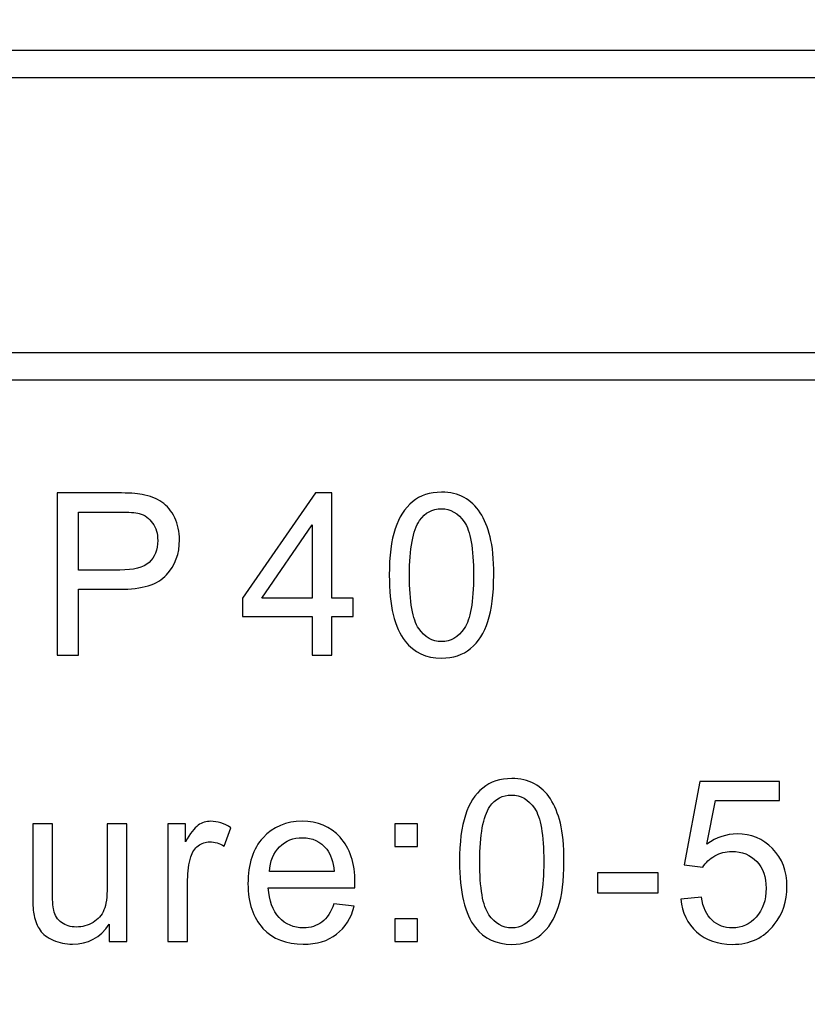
# Model space of a CAD drawing. Header units: millimetres. Extents: x -1114 to 1396, y -630 to 631.
# Tile 61 of 256: x -934.61 to -929.3, y -68.06 to -61.42. Entities that reach past the tile are written whole.
import ezdxf

# ---------------------------------------------------------------- set-up
doc = ezdxf.new("R2010")
doc.units = ezdxf.units.MM
doc.header["$MEASUREMENT"] = 0
doc.dimstyles.get("Standard").update_dxf_attribs({"dimtxt": 3.5, "dimasz": 0.18, "dimexe": 0.18, "dimexo": 0.0625, "dimgap": 0.09, "dimtad": 0, "dimtih": 1, "dimtoh": 1, "dimdec": 4, "dimzin": 0, "dimdsep": 46, "dimtxsty": 'Standard', "dimcen": 0.09, "dimadec": 0, "dimazin": 0, "dimtfac": 1, "dimtdec": 4, "dimtofl": 0, "dimtmove": 0, "dimatfit": 3, "dimfxl": 0, "dimtolj": 1, "dimtzin": 0, "dimarcsym": 0})

# ---------------------------------------------------------------- blocks, each defined once
blk = doc.blocks.new('*D10')
at = {"color": 0, "lineweight": -2}
for p, q in [((-926.7614, -47.5883), (-1024.9791, -47.5883)), ((-1024.7991, -47.7683), (-1024.7991, -63.361)), ((-1024.7991, -82.6338), (-1024.7991, -67.041)), ((-974.2869, -82.8138), (-1024.9791, -82.8138))]:
    blk.add_line(p, q, dxfattribs=at)
at = {"color": 0}
for points in [[(-1024.7691, -47.7683), (-1024.8291, -47.7683), (-1024.7991, -47.5883)], [(-1024.8291, -82.6338), (-1024.7691, -82.6338), (-1024.7991, -82.8138)]]:
    blk.add_solid(points, dxfattribs=at)
at = {"layer": 'Defpoints', "color": 0}
for p in [(-926.6989, -47.5883), (-1024.7991, -82.8138), (-974.2244, -82.8138)]:
    blk.add_point(p, dxfattribs=at)
at = {"color": 0, "insert": (-1024.7991, -65.201), "char_height": 3.5, "attachment_point": 5}
blk.add_mtext('\\A1;35.2%%p0.5', dxfattribs=at)

msp = doc.modelspace()

# ---------------------------------------------------------------- linework, layer by layer
at = {"lineweight": 18}
msp.add_open_spline([(1038.9843, -629.7647), (1038.9843, -629.7647), (-1111.4882, -629.7647), (-1111.4882, -629.7647), (-1111.4882, -629.7647), (-1111.4882, -629.7647), (-1111.4882, 630.7883), (-1111.4882, 630.7883), (-1111.4882, 630.7883), (-1111.4882, 630.7883), (1038.9843, 630.7883), (1038.9843, 630.7883)], degree=3, knots=[0, 0, 0, 0, 0.333333, 0.333333, 0.333333, 0.333333, 0.666667, 0.666667, 0.666667, 0.666667, 1, 1, 1, 1], dxfattribs=at)
for points, knots in [([(-908.3456, -61.7358), (-908.3456, -61.7358), (-908.4048, -61.8085), (-908.4048, -61.8085), (-908.4048, -61.8085), (-908.4048, -61.8085), (-948.4773, -61.8085), (-948.4773, -61.8085), (-948.4773, -61.8085), (-948.4773, -61.8085), (-948.4773, -61.6265), (-948.4773, -61.6265), (-948.4773, -61.6265), (-948.4773, -61.6265), (-908.4048, -61.6265), (-908.4048, -61.6265), (-908.4048, -61.6265), (-908.4048, -61.6265), (-908.3456, -61.7358), (-908.3456, -61.7358)], [0, 0, 0, 0, 0.2, 0.2, 0.2, 0.2, 0.4, 0.4, 0.4, 0.4, 0.6, 0.6, 0.6, 0.6, 0.8, 0.8, 0.8, 0.8, 1, 1, 1, 1]), ([(-948.5366, -63.7754), (-948.5366, -63.7754), (-948.4773, -63.666), (-948.4773, -63.666), (-948.4773, -63.666), (-948.4773, -63.666), (-908.4048, -63.666), (-908.4048, -63.666), (-908.4048, -63.666), (-908.4048, -63.666), (-908.4048, -63.8483), (-908.4048, -63.8483), (-908.4048, -63.8483), (-908.4048, -63.8483), (-948.4773, -63.8483), (-948.4773, -63.8483), (-948.4773, -63.8483), (-948.4773, -63.8483), (-948.5366, -63.7754), (-948.5366, -63.7754)], [0, 0, 0, 0, 0.2, 0.2, 0.2, 0.2, 0.4, 0.4, 0.4, 0.4, 0.6, 0.6, 0.6, 0.6, 0.8, 0.8, 0.8, 0.8, 1, 1, 1, 1]), ([(-908.3456, -63.739), (-908.3456, -63.739), (-908.4048, -63.8483), (-908.4048, -63.8483), (-908.4048, -63.8483), (-908.4048, -63.8483), (-948.4773, -63.8483), (-948.4773, -63.8483), (-948.4773, -63.8483), (-948.4773, -63.8483), (-948.4773, -63.666), (-948.4773, -63.666), (-948.4773, -63.666), (-948.4773, -63.666), (-908.4048, -63.666), (-908.4048, -63.666), (-908.4048, -63.666), (-908.4048, -63.666), (-908.3456, -63.739), (-908.3456, -63.739)], [0, 0, 0, 0, 0.2, 0.2, 0.2, 0.2, 0.4, 0.4, 0.4, 0.4, 0.6, 0.6, 0.6, 0.6, 0.8, 0.8, 0.8, 0.8, 1, 1, 1, 1]), ([(-934.3608, -65.7058), (-934.3608, -65.7058), (-934.3608, -64.6109), (-934.3608, -64.6109), (-934.3608, -64.6109), (-934.3608, -64.6109), (-933.9529, -64.6109), (-933.9529, -64.6109), (-933.9529, -64.6109), (-933.8811, -64.6109), (-933.8265, -64.6141), (-933.7885, -64.621), (-933.7885, -64.621), (-933.7355, -64.6302), (-933.691, -64.6471), (-933.6553, -64.6724), (-933.6553, -64.6724), (-933.6193, -64.6976), (-933.5905, -64.7326), (-933.5685, -64.7782), (-933.5685, -64.7782), (-933.5466, -64.8232), (-933.5359, -64.8731), (-933.5359, -64.9274), (-933.5359, -64.9274), (-933.5359, -65.0207), (-933.5649, -65.0992), (-933.6236, -65.1637), (-933.6236, -65.1637), (-933.6821, -65.2282), (-933.7879, -65.2606), (-933.9404, -65.2606), (-933.9404, -65.2606), (-933.9404, -65.2606), (-934.2177, -65.2606), (-934.2177, -65.2606), (-934.2177, -65.2606), (-934.2177, -65.2606), (-934.2177, -65.7058), (-934.2177, -65.7058), (-934.2177, -65.7058), (-934.2177, -65.7058), (-934.3608, -65.7058), (-934.3608, -65.7058)], [0, 0, 0, 0, 0.090909, 0.090909, 0.090909, 0.090909, 0.181818, 0.181818, 0.181818, 0.181818, 0.272727, 0.272727, 0.272727, 0.272727, 0.363636, 0.363636, 0.363636, 0.363636, 0.454545, 0.454545, 0.454545, 0.454545, 0.545455, 0.545455, 0.545455, 0.545455, 0.636364, 0.636364, 0.636364, 0.636364, 0.727273, 0.727273, 0.727273, 0.727273, 0.818182, 0.818182, 0.818182, 0.818182, 0.909091, 0.909091, 0.909091, 0.909091, 1, 1, 1, 1]), ([(-932.6414, -65.7057), (-932.6414, -65.7057), (-932.6414, -65.4434), (-932.6414, -65.4434), (-932.6414, -65.4434), (-932.6414, -65.4434), (-933.1105, -65.4434), (-933.1105, -65.4434), (-933.1105, -65.4434), (-933.1105, -65.4434), (-933.1105, -65.3204), (-933.1105, -65.3204), (-933.1105, -65.3204), (-933.1105, -65.3204), (-932.6172, -64.6107), (-932.6172, -64.6107), (-932.6172, -64.6107), (-932.6172, -64.6107), (-932.5088, -64.6107), (-932.5088, -64.6107), (-932.5088, -64.6107), (-932.5088, -64.6107), (-932.5088, -65.3204), (-932.5088, -65.3204), (-932.5088, -65.3204), (-932.5088, -65.3204), (-932.3628, -65.3204), (-932.3628, -65.3204), (-932.3628, -65.3204), (-932.3628, -65.3204), (-932.3628, -65.4434), (-932.3628, -65.4434), (-932.3628, -65.4434), (-932.3628, -65.4434), (-932.5088, -65.4434), (-932.5088, -65.4434), (-932.5088, -65.4434), (-932.5088, -65.4434), (-932.5088, -65.7057), (-932.5088, -65.7057), (-932.5088, -65.7057), (-932.5088, -65.7057), (-932.6414, -65.7057), (-932.6414, -65.7057)], [0, 0, 0, 0, 0.090909, 0.090909, 0.090909, 0.090909, 0.181818, 0.181818, 0.181818, 0.181818, 0.272727, 0.272727, 0.272727, 0.272727, 0.363636, 0.363636, 0.363636, 0.363636, 0.454545, 0.454545, 0.454545, 0.454545, 0.545455, 0.545455, 0.545455, 0.545455, 0.636364, 0.636364, 0.636364, 0.636364, 0.727273, 0.727273, 0.727273, 0.727273, 0.818182, 0.818182, 0.818182, 0.818182, 0.909091, 0.909091, 0.909091, 0.909091, 1, 1, 1, 1]), ([(-932.1202, -65.1656), (-932.1202, -65.036), (-932.1067, -64.932), (-932.0806, -64.853), (-932.0806, -64.853), (-932.0544, -64.7742), (-932.0152, -64.7133), (-931.9634, -64.6704), (-931.9634, -64.6704), (-931.9113, -64.6276), (-931.8462, -64.6062), (-931.7677, -64.6062), (-931.7677, -64.6062), (-931.7097, -64.6062), (-931.6587, -64.618), (-931.6151, -64.6416), (-931.6151, -64.6416), (-931.5713, -64.6655), (-931.5353, -64.6996), (-931.5064, -64.7441), (-931.5064, -64.7441), (-931.4783, -64.7885), (-931.4557, -64.8429), (-931.4393, -64.9068), (-931.4393, -64.9068), (-931.4233, -64.9709), (-931.4151, -65.057), (-931.4151, -65.1656), (-931.4151, -65.1656), (-931.4151, -65.2943), (-931.4282, -65.3978), (-931.4543, -65.4769), (-931.4543, -65.4769), (-931.4802, -65.5555), (-931.5192, -65.6168), (-931.5713, -65.6599), (-931.5713, -65.6599), (-931.6229, -65.7028), (-931.6884, -65.7244), (-931.7677, -65.7244), (-931.7677, -65.7244), (-931.8717, -65.7244), (-931.9535, -65.6865), (-932.0131, -65.6108), (-932.0131, -65.6108), (-932.0845, -65.5198), (-932.1202, -65.3713), (-932.1202, -65.1656)], [0, 0, 0, 0, 0.083333, 0.083333, 0.083333, 0.083333, 0.166667, 0.166667, 0.166667, 0.166667, 0.25, 0.25, 0.25, 0.25, 0.333333, 0.333333, 0.333333, 0.333333, 0.416667, 0.416667, 0.416667, 0.416667, 0.5, 0.5, 0.5, 0.5, 0.583333, 0.583333, 0.583333, 0.583333, 0.666667, 0.666667, 0.666667, 0.666667, 0.75, 0.75, 0.75, 0.75, 0.833333, 0.833333, 0.833333, 0.833333, 0.916667, 0.916667, 0.916667, 0.916667, 1, 1, 1, 1]), ([(-931.9837, -65.1656), (-931.9837, -65.3454), (-931.9631, -65.4652), (-931.9215, -65.5247), (-931.9215, -65.5247), (-931.88, -65.584), (-931.8286, -65.6138), (-931.7677, -65.6138), (-931.7677, -65.6138), (-931.7067, -65.6138), (-931.6553, -65.584), (-931.6138, -65.5241), (-931.6138, -65.5241), (-931.5726, -65.4645), (-931.5516, -65.3451), (-931.5516, -65.1656), (-931.5516, -65.1656), (-931.5516, -64.9853), (-931.5726, -64.8655), (-931.6138, -64.8063), (-931.6138, -64.8063), (-931.6553, -64.7473), (-931.7071, -64.7176), (-931.769, -64.7176), (-931.769, -64.7176), (-931.8301, -64.7176), (-931.8786, -64.7437), (-931.9153, -64.7962), (-931.9153, -64.7962), (-931.9608, -64.8626), (-931.9837, -64.986), (-931.9837, -65.1656)], [0, 0, 0, 0, 0.125, 0.125, 0.125, 0.125, 0.25, 0.25, 0.25, 0.25, 0.375, 0.375, 0.375, 0.375, 0.5, 0.5, 0.5, 0.5, 0.625, 0.625, 0.625, 0.625, 0.75, 0.75, 0.75, 0.75, 0.875, 0.875, 0.875, 0.875, 1, 1, 1, 1]), ([(-934.2177, -65.1313), (-934.2177, -65.1313), (-933.9381, -65.1313), (-933.9381, -65.1313), (-933.9381, -65.1313), (-933.8458, -65.1313), (-933.7804, -65.114), (-933.7414, -65.079), (-933.7414, -65.079), (-933.7028, -65.0443), (-933.6831, -64.9951), (-933.6831, -64.932), (-933.6831, -64.932), (-933.6831, -64.8862), (-933.6945, -64.8468), (-933.7175, -64.8142), (-933.7175, -64.8142), (-933.7404, -64.7817), (-933.7705, -64.7601), (-933.8078, -64.7497), (-933.8078, -64.7497), (-933.8318, -64.7431), (-933.8766, -64.7398), (-933.9414, -64.7398), (-933.9414, -64.7398), (-933.9414, -64.7398), (-934.2177, -64.7398), (-934.2177, -64.7398), (-934.2177, -64.7398), (-934.2177, -64.7398), (-934.2177, -65.1313), (-934.2177, -65.1313)], [0, 0, 0, 0, 0.125, 0.125, 0.125, 0.125, 0.25, 0.25, 0.25, 0.25, 0.375, 0.375, 0.375, 0.375, 0.5, 0.5, 0.5, 0.5, 0.625, 0.625, 0.625, 0.625, 0.75, 0.75, 0.75, 0.75, 0.875, 0.875, 0.875, 0.875, 1, 1, 1, 1]), ([(-932.6414, -65.3204), (-932.6414, -65.3204), (-932.6414, -64.8264), (-932.6414, -64.8264), (-932.6414, -64.8264), (-932.6414, -64.8264), (-932.9799, -65.3204), (-932.9799, -65.3204), (-932.9799, -65.3204), (-932.9799, -65.3204), (-932.6414, -65.3204), (-932.6414, -65.3204)], [0, 0, 0, 0, 0.333333, 0.333333, 0.333333, 0.333333, 0.666667, 0.666667, 0.666667, 0.666667, 1, 1, 1, 1]), ([(-931.6461, -67.0961), (-931.6461, -66.9665), (-931.6327, -66.8624), (-931.6065, -66.7835), (-931.6065, -66.7835), (-931.5804, -66.7046), (-931.5411, -66.6438), (-931.4893, -66.6009), (-931.4893, -66.6009), (-931.4373, -66.5579), (-931.3721, -66.5367), (-931.2936, -66.5367), (-931.2936, -66.5367), (-931.2356, -66.5367), (-931.1846, -66.5485), (-931.1411, -66.572), (-931.1411, -66.572), (-931.0972, -66.596), (-931.0612, -66.63), (-931.0323, -66.6745), (-931.0323, -66.6745), (-931.0042, -66.719), (-930.9817, -66.7734), (-930.9653, -66.8372), (-930.9653, -66.8372), (-930.9492, -66.9013), (-930.941, -66.9875), (-930.941, -67.0961), (-930.941, -67.0961), (-930.941, -67.2248), (-930.9541, -67.3282), (-930.9804, -67.4074), (-930.9804, -67.4074), (-931.0062, -67.486), (-931.0451, -67.5472), (-931.0972, -67.5904), (-931.0972, -67.5904), (-931.1489, -67.6333), (-931.2144, -67.6549), (-931.2936, -67.6549), (-931.2936, -67.6549), (-931.3976, -67.6549), (-931.4795, -67.6169), (-931.5391, -67.5413), (-931.5391, -67.5413), (-931.6104, -67.4503), (-931.6461, -67.3017), (-931.6461, -67.0961)], [0, 0, 0, 0, 0.083333, 0.083333, 0.083333, 0.083333, 0.166667, 0.166667, 0.166667, 0.166667, 0.25, 0.25, 0.25, 0.25, 0.333333, 0.333333, 0.333333, 0.333333, 0.416667, 0.416667, 0.416667, 0.416667, 0.5, 0.5, 0.5, 0.5, 0.583333, 0.583333, 0.583333, 0.583333, 0.666667, 0.666667, 0.666667, 0.666667, 0.75, 0.75, 0.75, 0.75, 0.833333, 0.833333, 0.833333, 0.833333, 0.916667, 0.916667, 0.916667, 0.916667, 1, 1, 1, 1]), ([(-930.1525, -67.3493), (-930.1525, -67.3493), (-930.0131, -67.3375), (-930.0131, -67.3375), (-930.0131, -67.3375), (-930.0029, -67.4063), (-929.979, -67.458), (-929.941, -67.4923), (-929.941, -67.4923), (-929.9037, -67.527), (-929.8582, -67.5444), (-929.8052, -67.5444), (-929.8052, -67.5444), (-929.7414, -67.5444), (-929.6874, -67.5199), (-929.6432, -67.4711), (-929.6432, -67.4711), (-929.5989, -67.4224), (-929.5767, -67.3575), (-929.5767, -67.277), (-929.5767, -67.277), (-929.5767, -67.2), (-929.598, -67.1398), (-929.6405, -67.0953), (-929.6405, -67.0953), (-929.6827, -67.0511), (-929.7388, -67.0288), (-929.8074, -67.0288), (-929.8074, -67.0288), (-929.8504, -67.0288), (-929.8886, -67.0387), (-929.923, -67.0583), (-929.923, -67.0583), (-929.9578, -67.0779), (-929.9846, -67.1038), (-930.0042, -67.1349), (-930.0042, -67.1349), (-930.0042, -67.1349), (-930.1289, -67.1186), (-930.1289, -67.1186), (-930.1289, -67.1186), (-930.1289, -67.1186), (-930.0242, -66.5562), (-930.0242, -66.5562), (-930.0242, -66.5562), (-930.0242, -66.5562), (-929.4867, -66.5562), (-929.4867, -66.5562), (-929.4867, -66.5562), (-929.4867, -66.5562), (-929.4867, -66.6845), (-929.4867, -66.6845), (-929.4867, -66.6845), (-929.4867, -66.6845), (-929.9181, -66.6845), (-929.9181, -66.6845), (-929.9181, -66.6845), (-929.9181, -66.6845), (-929.9764, -66.9787), (-929.9764, -66.9787), (-929.9764, -66.9787), (-929.9115, -66.9333), (-929.8435, -66.9101), (-929.7721, -66.9101), (-929.7721, -66.9101), (-929.6775, -66.9101), (-929.598, -66.9434), (-929.5331, -67.0095), (-929.5331, -67.0095), (-929.4684, -67.0757), (-929.4359, -67.1608), (-929.4359, -67.2649), (-929.4359, -67.2649), (-929.4359, -67.3641), (-929.4644, -67.4498), (-929.5214, -67.5218), (-929.5214, -67.5218), (-929.5908, -67.6105), (-929.6854, -67.6551), (-929.8052, -67.6551), (-929.8052, -67.6551), (-929.9034, -67.6551), (-929.9835, -67.6269), (-930.0458, -67.5713), (-930.0458, -67.5713), (-930.108, -67.5156), (-930.1437, -67.4417), (-930.1525, -67.3493)], [0, 0, 0, 0, 0.045455, 0.045455, 0.045455, 0.045455, 0.090909, 0.090909, 0.090909, 0.090909, 0.136364, 0.136364, 0.136364, 0.136364, 0.181818, 0.181818, 0.181818, 0.181818, 0.227273, 0.227273, 0.227273, 0.227273, 0.272727, 0.272727, 0.272727, 0.272727, 0.318182, 0.318182, 0.318182, 0.318182, 0.363636, 0.363636, 0.363636, 0.363636, 0.409091, 0.409091, 0.409091, 0.409091, 0.454545, 0.454545, 0.454545, 0.454545, 0.5, 0.5, 0.5, 0.5, 0.545455, 0.545455, 0.545455, 0.545455, 0.590909, 0.590909, 0.590909, 0.590909, 0.636364, 0.636364, 0.636364, 0.636364, 0.681818, 0.681818, 0.681818, 0.681818, 0.727273, 0.727273, 0.727273, 0.727273, 0.772727, 0.772727, 0.772727, 0.772727, 0.818182, 0.818182, 0.818182, 0.818182, 0.863636, 0.863636, 0.863636, 0.863636, 0.909091, 0.909091, 0.909091, 0.909091, 0.954545, 0.954545, 0.954545, 0.954545, 1, 1, 1, 1]), ([(-931.5096, -67.0961), (-931.5096, -67.2758), (-931.489, -67.3956), (-931.4475, -67.4552), (-931.4475, -67.4552), (-931.4059, -67.5145), (-931.3545, -67.5443), (-931.2936, -67.5443), (-931.2936, -67.5443), (-931.2327, -67.5443), (-931.1814, -67.5145), (-931.1398, -67.4546), (-931.1398, -67.4546), (-931.0985, -67.395), (-931.0775, -67.2755), (-931.0775, -67.0961), (-931.0775, -67.0961), (-931.0775, -66.9157), (-931.0985, -66.7959), (-931.1398, -66.7367), (-931.1398, -66.7367), (-931.1814, -66.6778), (-931.233, -66.648), (-931.2949, -66.648), (-931.2949, -66.648), (-931.3561, -66.648), (-931.4046, -66.6742), (-931.4413, -66.7265), (-931.4413, -66.7265), (-931.4867, -66.793), (-931.5096, -66.9164), (-931.5096, -67.0961)], [0, 0, 0, 0, 0.125, 0.125, 0.125, 0.125, 0.25, 0.25, 0.25, 0.25, 0.375, 0.375, 0.375, 0.375, 0.5, 0.5, 0.5, 0.5, 0.625, 0.625, 0.625, 0.625, 0.75, 0.75, 0.75, 0.75, 0.875, 0.875, 0.875, 0.875, 1, 1, 1, 1]), ([(-934.01, -67.6362), (-934.01, -67.6362), (-934.01, -67.5197), (-934.01, -67.5197), (-934.01, -67.5197), (-934.0709, -67.6093), (-934.1538, -67.6542), (-934.2585, -67.6542), (-934.2585, -67.6542), (-934.3046, -67.6542), (-934.3479, -67.6451), (-934.3878, -67.6273), (-934.3878, -67.6273), (-934.428, -67.6093), (-934.4578, -67.5868), (-934.4771, -67.5596), (-934.4771, -67.5596), (-934.4964, -67.5324), (-934.5103, -67.4994), (-934.518, -67.4598), (-934.518, -67.4598), (-934.5233, -67.4336), (-934.5263, -67.3916), (-934.5263, -67.3344), (-934.5263, -67.3344), (-934.5263, -67.3344), (-934.5263, -66.8431), (-934.5263, -66.8431), (-934.5263, -66.8431), (-934.5263, -66.8431), (-934.3933, -66.8431), (-934.3933, -66.8431), (-934.3933, -66.8431), (-934.3933, -66.8431), (-934.3933, -67.2827), (-934.3933, -67.2827), (-934.3933, -67.2827), (-934.3933, -67.353), (-934.3907, -67.4006), (-934.3852, -67.4248), (-934.3852, -67.4248), (-934.377, -67.4601), (-934.3593, -67.488), (-934.3322, -67.5082), (-934.3322, -67.5082), (-934.3053, -67.5281), (-934.2716, -67.5383), (-934.232, -67.5383), (-934.232, -67.5383), (-934.1921, -67.5383), (-934.1547, -67.5279), (-934.1197, -67.5073), (-934.1197, -67.5073), (-934.085, -67.4866), (-934.0601, -67.4588), (-934.0458, -67.4231), (-934.0458, -67.4231), (-934.0314, -67.3874), (-934.0241, -67.3357), (-934.0241, -67.268), (-934.0241, -67.268), (-934.0241, -67.268), (-934.0241, -66.8431), (-934.0241, -66.8431), (-934.0241, -66.8431), (-934.0241, -66.8431), (-933.8913, -66.8431), (-933.8913, -66.8431), (-933.8913, -66.8431), (-933.8913, -66.8431), (-933.8913, -67.6362), (-933.8913, -67.6362), (-933.8913, -67.6362), (-933.8913, -67.6362), (-934.01, -67.6362), (-934.01, -67.6362)], [0, 0, 0, 0, 0.052632, 0.052632, 0.052632, 0.052632, 0.105263, 0.105263, 0.105263, 0.105263, 0.157895, 0.157895, 0.157895, 0.157895, 0.210526, 0.210526, 0.210526, 0.210526, 0.263158, 0.263158, 0.263158, 0.263158, 0.315789, 0.315789, 0.315789, 0.315789, 0.368421, 0.368421, 0.368421, 0.368421, 0.421053, 0.421053, 0.421053, 0.421053, 0.473684, 0.473684, 0.473684, 0.473684, 0.526316, 0.526316, 0.526316, 0.526316, 0.578947, 0.578947, 0.578947, 0.578947, 0.631579, 0.631579, 0.631579, 0.631579, 0.684211, 0.684211, 0.684211, 0.684211, 0.736842, 0.736842, 0.736842, 0.736842, 0.789474, 0.789474, 0.789474, 0.789474, 0.842105, 0.842105, 0.842105, 0.842105, 0.894737, 0.894737, 0.894737, 0.894737, 0.947368, 0.947368, 0.947368, 0.947368, 1, 1, 1, 1]), ([(-933.614, -67.6362), (-933.614, -67.6362), (-933.614, -66.8431), (-933.614, -66.8431), (-933.614, -66.8431), (-933.614, -66.8431), (-933.4945, -66.8431), (-933.4945, -66.8431), (-933.4945, -66.8431), (-933.4945, -66.8431), (-933.4945, -66.9631), (-933.4945, -66.9631), (-933.4945, -66.9631), (-933.4641, -66.9069), (-933.4359, -66.8699), (-933.4101, -66.8519), (-933.4101, -66.8519), (-933.3842, -66.8339), (-933.3558, -66.8251), (-933.325, -66.8251), (-933.325, -66.8251), (-933.2802, -66.8251), (-933.2346, -66.8395), (-933.1885, -66.8682), (-933.1885, -66.8682), (-933.1885, -66.8682), (-933.2343, -66.993), (-933.2343, -66.993), (-933.2343, -66.993), (-933.2667, -66.9736), (-933.2991, -66.9639), (-933.3315, -66.9639), (-933.3315, -66.9639), (-933.3606, -66.9639), (-933.3865, -66.9727), (-933.4098, -66.9903), (-933.4098, -66.9903), (-933.4327, -67.0081), (-933.4493, -67.0326), (-933.4591, -67.064), (-933.4591, -67.064), (-933.4739, -67.1118), (-933.4811, -67.1642), (-933.4811, -67.2208), (-933.4811, -67.2208), (-933.4811, -67.2208), (-933.4811, -67.6362), (-933.4811, -67.6362), (-933.4811, -67.6362), (-933.4811, -67.6362), (-933.614, -67.6362), (-933.614, -67.6362)], [0, 0, 0, 0, 0.076923, 0.076923, 0.076923, 0.076923, 0.153846, 0.153846, 0.153846, 0.153846, 0.230769, 0.230769, 0.230769, 0.230769, 0.307692, 0.307692, 0.307692, 0.307692, 0.384615, 0.384615, 0.384615, 0.384615, 0.461538, 0.461538, 0.461538, 0.461538, 0.538462, 0.538462, 0.538462, 0.538462, 0.615385, 0.615385, 0.615385, 0.615385, 0.692308, 0.692308, 0.692308, 0.692308, 0.769231, 0.769231, 0.769231, 0.769231, 0.846154, 0.846154, 0.846154, 0.846154, 0.923077, 0.923077, 0.923077, 0.923077, 1, 1, 1, 1]), ([(-932.4938, -67.3808), (-932.4938, -67.3808), (-932.3566, -67.3978), (-932.3566, -67.3978), (-932.3566, -67.3978), (-932.3782, -67.479), (-932.4181, -67.5421), (-932.4767, -67.587), (-932.4767, -67.587), (-932.5353, -67.6319), (-932.6099, -67.6541), (-932.701, -67.6541), (-932.701, -67.6541), (-932.8156, -67.6541), (-932.9062, -67.6184), (-932.9733, -67.5471), (-932.9733, -67.5471), (-933.0404, -67.4753), (-933.0738, -67.3752), (-933.0738, -67.2462), (-933.0738, -67.2462), (-933.0738, -67.113), (-933.0401, -67.0093), (-932.9723, -66.9356), (-932.9723, -66.9356), (-932.9043, -66.8619), (-932.8165, -66.825), (-932.7082, -66.825), (-932.7082, -66.825), (-932.6034, -66.825), (-932.518, -66.8613), (-932.4518, -66.9333), (-932.4518, -66.9333), (-932.3854, -67.0056), (-932.352, -67.1072), (-932.352, -67.2381), (-932.352, -67.2381), (-932.352, -67.2459), (-932.3524, -67.258), (-932.353, -67.2737), (-932.353, -67.2737), (-932.353, -67.2737), (-932.9366, -67.2737), (-932.9366, -67.2737), (-932.9366, -67.2737), (-932.9317, -67.3611), (-932.9075, -67.4279), (-932.8636, -67.474), (-932.8636, -67.474), (-932.8201, -67.5205), (-932.7655, -67.5438), (-932.6999, -67.5438), (-932.6999, -67.5438), (-932.6515, -67.5438), (-932.6099, -67.5307), (-932.5756, -67.5045), (-932.5756, -67.5045), (-932.5412, -67.479), (-932.5137, -67.4374), (-932.4938, -67.3808)], [0, 0, 0, 0, 0.066667, 0.066667, 0.066667, 0.066667, 0.133333, 0.133333, 0.133333, 0.133333, 0.2, 0.2, 0.2, 0.2, 0.266667, 0.266667, 0.266667, 0.266667, 0.333333, 0.333333, 0.333333, 0.333333, 0.4, 0.4, 0.4, 0.4, 0.466667, 0.466667, 0.466667, 0.466667, 0.533333, 0.533333, 0.533333, 0.533333, 0.6, 0.6, 0.6, 0.6, 0.666667, 0.666667, 0.666667, 0.666667, 0.733333, 0.733333, 0.733333, 0.733333, 0.8, 0.8, 0.8, 0.8, 0.866667, 0.866667, 0.866667, 0.866667, 0.933333, 0.933333, 0.933333, 0.933333, 1, 1, 1, 1]), ([(-932.082, -66.8429), (-932.082, -66.8429), (-931.9307, -66.8429), (-931.9307, -66.8429), (-931.9307, -66.8429), (-931.9307, -66.8429), (-931.9307, -66.9961), (-931.9307, -66.9961), (-931.9307, -66.9961), (-931.9307, -66.9961), (-932.082, -66.9961), (-932.082, -66.9961), (-932.082, -66.9961), (-932.082, -66.9961), (-932.082, -66.8429), (-932.082, -66.8429)], [0, 0, 0, 0, 0.25, 0.25, 0.25, 0.25, 0.5, 0.5, 0.5, 0.5, 0.75, 0.75, 0.75, 0.75, 1, 1, 1, 1]), ([(-932.9294, -67.1634), (-932.9294, -67.1634), (-932.4925, -67.1634), (-932.4925, -67.1634), (-932.4925, -67.1634), (-932.4983, -67.0967), (-932.5147, -67.0466), (-932.5422, -67.0132), (-932.5422, -67.0132), (-932.5848, -66.9615), (-932.6394, -66.9356), (-932.7068, -66.9356), (-932.7068, -66.9356), (-932.7678, -66.9356), (-932.8191, -66.9562), (-932.8607, -66.9975), (-932.8607, -66.9975), (-932.9023, -67.039), (-932.9249, -67.0943), (-932.9294, -67.1634)], [0, 0, 0, 0, 0.2, 0.2, 0.2, 0.2, 0.4, 0.4, 0.4, 0.4, 0.6, 0.6, 0.6, 0.6, 0.8, 0.8, 0.8, 0.8, 1, 1, 1, 1]), ([(-930.7137, -67.1722), (-930.7137, -67.1722), (-930.3059, -67.1722), (-930.3059, -67.1722), (-930.3059, -67.1722), (-930.3059, -67.1722), (-930.3059, -67.3074), (-930.3059, -67.3074), (-930.3059, -67.3074), (-930.3059, -67.3074), (-930.7137, -67.3074), (-930.7137, -67.3074), (-930.7137, -67.3074), (-930.7137, -67.3074), (-930.7137, -67.1722), (-930.7137, -67.1722)], [0, 0, 0, 0, 0.25, 0.25, 0.25, 0.25, 0.5, 0.5, 0.5, 0.5, 0.75, 0.75, 0.75, 0.75, 1, 1, 1, 1]), ([(-932.082, -67.4832), (-932.082, -67.4832), (-931.9307, -67.4832), (-931.9307, -67.4832), (-931.9307, -67.4832), (-931.9307, -67.4832), (-931.9307, -67.6364), (-931.9307, -67.6364), (-931.9307, -67.6364), (-931.9307, -67.6364), (-932.082, -67.6364), (-932.082, -67.6364), (-932.082, -67.6364), (-932.082, -67.6364), (-932.082, -67.4832), (-932.082, -67.4832)], [0, 0, 0, 0, 0.25, 0.25, 0.25, 0.25, 0.5, 0.5, 0.5, 0.5, 0.75, 0.75, 0.75, 0.75, 1, 1, 1, 1])]:
    msp.add_open_spline(points, degree=3, knots=knots)

# ---------------------------------------------------------------- dimensions: what is measured, and where the dimension line sits
at = {"color": 1}
dim = msp.add_linear_dim(base=(-1024.7991, -82.8138), p1=(-926.6989, -47.5883), p2=(-974.2244, -82.8138), angle=90, dimstyle='Standard', override={"dimdec": 1, "dimtxsty": 'Standard', "dimtol": 1, "dimtp": 0.5, "dimtm": 0.5, "dimtdec": 1}, dxfattribs=at)
dim.commit()
dim.dimension.update_dxf_attribs({"geometry": '*D10', "text_midpoint": (-1024.7991, -65.201)})

doc.saveas('drawing.dxf')
